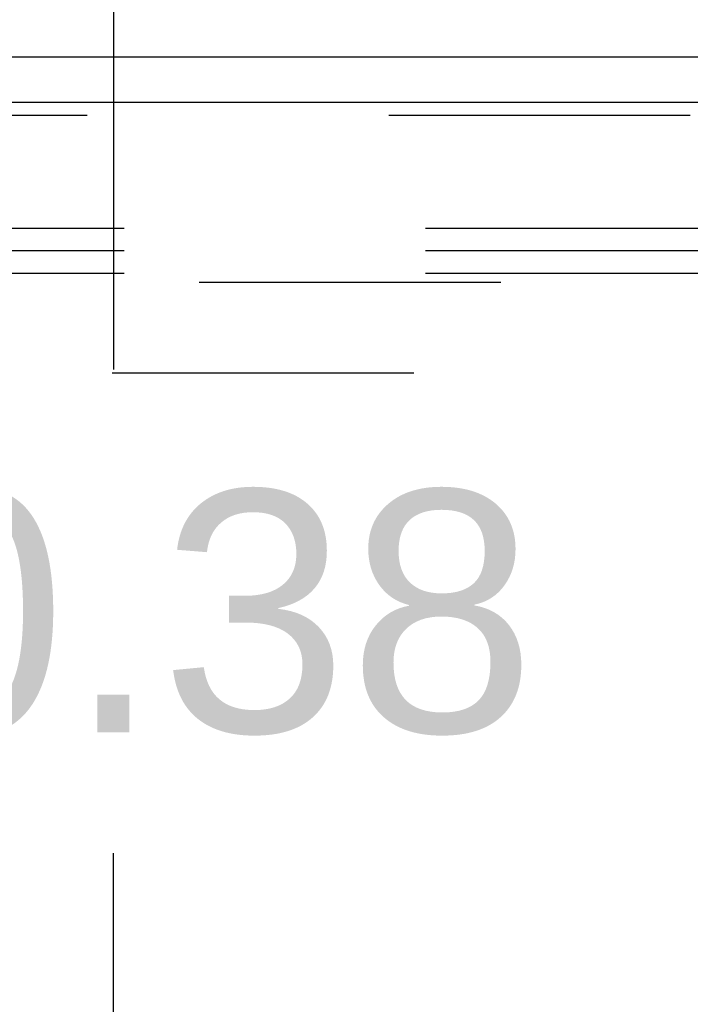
# Model space of a CAD drawing. Header units: inches. Extents: x 0 to 304, y 0 to 196.
# Tile 65 of 129: x 140.07 to 143.79, y 133.61 to 139.06. Entities that reach past the tile are written whole.
import ezdxf

# ---------------------------------------------------------------- set-up
doc = ezdxf.new("R2010")
doc.units = ezdxf.units.IN
doc.header["$LTSCALE"] = 16.696429
doc.header["$MEASUREMENT"] = 0
doc.linetypes.add('HIDDEN', pattern=[0.2, 0.1, -0.1])
doc.layers.get('0').update_dxf_attribs({"linetype": 'CONTINUOUS'})
for name, color, linetype in [('DEFAULT_2', 8, 'HIDDEN'), ('DIMENSIONS', 7, 'CONTINUOUS'), ('EXD_DOOR_ASSEMBLY', 7, 'CONTINUOUS'), ('SUBPANELS', 7, 'CONTINUOUS')]:
    doc.layers.add(name, color=color, linetype=linetype)
doc.styles.get("Standard").update_dxf_attribs({"font": 'arial.ttf'})
doc.dimstyles.new('DIMSTYLE_1', dxfattribs={"dimtxt": 1.339286, "dimasz": 1.785714, "dimexe": 0.09, "dimexo": 0.07, "dimgap": 0.0375, "dimtad": 0, "dimtih": 1, "dimtoh": 1, "dimzin": 4, "dimdsep": 46, "dimtxsty": 'Standard', "dimblk": '_FILLED', "dimblk1": '_FILLED', "dimblk2": '_FILLED', "dimcen": 0.09, "dimazin": 1, "dimtfac": 1, "dimtdec": 3, "dimtofl": 0, "dimtmove": 0, "dimatfit": 3, "dimldrblk": '_FILLED', "dimfxl": 0, "dimtolj": 1, "dimtzin": 4, "dimarcsym": 0})

# ---------------------------------------------------------------- blocks, each defined once
blk = doc.blocks.new('_FILLED')
at = {"color": 0, "linetype": 'ByBlock'}
blk.add_solid([(0, 0), (-1, 0.2), (-1, -0.2)], dxfattribs=at)
blk = doc.blocks.new('*D3')
at = {"layer": 'DIMENSIONS', "color": 2, "linetype": 'Continuous'}
for p, q in [((133.5634, 147.3561), (142.1986, 147.3561)), ((140.5915, 147.3561), (140.5915, 137.1246)), ((140.5915, 126.9811), (140.5915, 134.446)), ((135.1709, 126.9811), (142.1986, 126.9811))]:
    blk.add_line(p, q, dxfattribs=at)
at = {"layer": 'DIMENSIONS', "color": 2, "linetype": 'Continuous', "xscale": 1.7857142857, "yscale": 1.7857142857, "zscale": 1.7857142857}
for p, rotation in [((140.5915, 147.3561), 90), ((140.5915, 126.9811), 270)]:
    blk.add_blockref('_FILLED', p, dxfattribs=dict(at, rotation=rotation))
at = {"layer": 'DIMENSIONS', "color": 2, "linetype": 'Continuous', "insert": (140.5915, 136.455), "char_height": 1.33929, "width": 4.680032, "attachment_point": 2, "line_spacing_factor": 0.9}
blk.add_mtext('20.38', dxfattribs=at)

msp = doc.modelspace()

# ---------------------------------------------------------------- linework, layer by layer
at = {"color": 3, "linetype": 'Continuous'}
msp.add_line((132.5759, 138.8561), (147.4259, 138.8561), dxfattribs=at)
at = {"layer": 'DEFAULT_2', "color": 8, "linetype": 'HIDDEN'}
for p, q in [((147.3299, 137.9061), (130.3299, 137.9061)), ((147.3299, 137.7811), (130.3299, 137.7811)), ((147.3299, 137.6561), (130.3299, 137.6561)), ((146.0759, 137.6061), (135.1759, 137.6061))]:
    msp.add_line(p, q, dxfattribs=at)
at = {"layer": 'EXD_DOOR_ASSEMBLY', "color": 3, "linetype": 'Continuous'}
msp.add_line((134.6759, 138.6061), (147.1259, 138.6061), dxfattribs=at)
at = {"layer": 'EXD_DOOR_ASSEMBLY', "color": 8, "linetype": 'HIDDEN'}
msp.add_line((147.1259, 138.5311), (134.6759, 138.5311), dxfattribs=at)
at = {"layer": 'SUBPANELS', "color": 8, "linetype": 'HIDDEN'}
msp.add_line((133.9069, 137.1061), (146.0949, 137.1061), dxfattribs=at)

# ---------------------------------------------------------------- dimensions: what is measured, and where the dimension line sits
at = {"layer": 'DIMENSIONS', "color": 2, "linetype": 'Continuous'}
dim = msp.add_linear_dim(base=(140.5914797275, 126.9811297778), p1=(133.4934302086, 147.3561297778), p2=(135.1009302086, 126.9811297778), angle=270, dimstyle='DIMSTYLE_1', dxfattribs=at)
dim.commit()
dim.dimension.update_dxf_attribs({"geometry": '*D3', "text_midpoint": (140.5712105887, 135.7778592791), "dimtype": 160})

doc.saveas('drawing.dxf')
